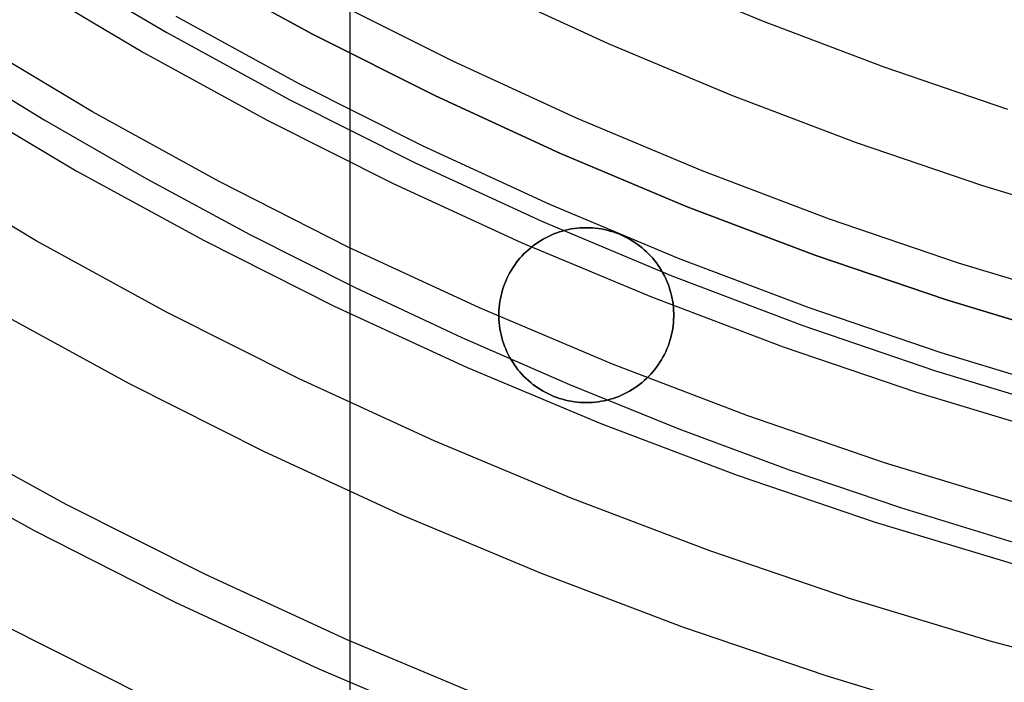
# Model space of a CAD drawing. Header units: millimetres. Extents: x 8929 to 10091, y -2708 to -1691.
# Tile 12 of 196: x 9479 to 9493, y -2118 to -2108. Entities that reach past the tile are written whole.
import ezdxf

# ---------------------------------------------------------------- set-up
doc = ezdxf.new("R2010")
doc.units = ezdxf.units.MM
for name, color, linetype in [('1', 7, 'Continuous'), ('COLOR EXT', 7, 'Continuous'), ('luz', 7, 'Continuous')]:
    doc.layers.add(name, color=color, linetype=linetype)

msp = doc.modelspace()

# ---------------------------------------------------------------- linework, layer by layer
at = {"layer": '1', "color": 7, "true_color": 0xffffff}
for p, q in [((9479.674, -2107.56, 208.403), (9481.399, -2108.582, 208.403)), ((9483.481, -2108.603, 206.567), (9481.754, -2107.658, 206.567)), ((9481.754, -2107.658, 208.385), (9483.481, -2108.603, 208.385)), ((9483.481, -2108.603, 207.476), (9481.754, -2107.658, 207.476)), ((9483.282, -2109.307, 208.385), (9481.532, -2108.349, 208.385)), ((9480.337, -2109.713, 70.904), (9478.562, -2108.652, 70.904)), ((9481.399, -2108.582, 208.403), (9483.158, -2109.544, 208.403)), ((9485.239, -2109.487, 206.567), (9483.481, -2108.603, 206.567)), ((9483.481, -2108.603, 208.385), (9485.239, -2109.487, 208.385)), ((9485.239, -2109.487, 207.476), (9483.481, -2108.603, 207.476)), ((9478.209, -2108.948, 206.672), (9479.646, -2109.827, 206.672)), ((9485.065, -2110.203, 208.385), (9483.282, -2109.307, 208.385)), ((9483.158, -2109.544, 208.403), (9484.949, -2110.445, 208.403)), ((9487.027, -2110.31, 206.567), (9485.239, -2109.487, 206.567)), ((9485.239, -2109.487, 208.385), (9487.027, -2110.31, 208.385)), ((9487.027, -2110.31, 207.476), (9485.239, -2109.487, 207.476)), ((9479.646, -2109.827, 206.672), (9481.106, -2110.667, 206.672)), ((9482.148, -2110.712, 70.904), (9480.337, -2109.713, 70.904)), ((9486.878, -2111.038, 208.385), (9485.065, -2110.203, 208.385)), ((9488.842, -2111.071, 206.567), (9487.027, -2110.31, 206.567)), ((9487.027, -2110.31, 208.385), (9488.842, -2111.071, 208.385)), ((9488.842, -2111.071, 207.476), (9487.027, -2110.31, 207.476)), ((9484.949, -2110.445, 208.403), (9486.77, -2111.284, 208.403)), ((9481.106, -2110.667, 206.672), (9482.588, -2111.466, 206.672)), ((9483.992, -2111.647, 70.904), (9482.148, -2110.712, 70.904)), ((9488.718, -2111.81, 208.385), (9486.878, -2111.038, 208.385)), ((9490.682, -2111.769, 206.567), (9488.842, -2111.071, 206.567)), ((9488.842, -2111.071, 208.385), (9490.682, -2111.769, 208.385)), ((9490.682, -2111.769, 207.476), (9488.842, -2111.071, 207.476)), ((9486.77, -2111.284, 208.403), (9488.619, -2112.059, 208.403)), ((9482.588, -2111.466, 206.672), (9484.092, -2112.224, 206.672)), ((9485.868, -2112.518, 70.904), (9483.992, -2111.647, 70.904)), ((9492.546, -2112.403, 206.567), (9490.682, -2111.769, 206.567)), ((9490.682, -2111.769, 208.385), (9492.546, -2112.403, 208.385)), ((9492.546, -2112.403, 207.476), (9490.682, -2111.769, 207.476)), ((9490.584, -2112.517, 208.385), (9488.718, -2111.81, 208.385)), ((9488.619, -2112.059, 208.403), (9490.493, -2112.77, 208.403)), ((9484.092, -2112.224, 206.672), (9485.616, -2112.94, 206.672)), ((9494.43, -2112.973, 206.567), (9492.546, -2112.403, 206.567)), ((9492.546, -2112.403, 208.385), (9494.43, -2112.973, 208.385)), ((9494.43, -2112.973, 207.476), (9492.546, -2112.403, 207.476)), ((9487.773, -2113.323, 70.904), (9485.868, -2112.518, 70.904)), ((9492.473, -2113.16, 208.385), (9490.584, -2112.517, 208.385)), ((9490.493, -2112.77, 208.403), (9492.391, -2113.416, 208.403)), ((9485.616, -2112.94, 206.672), (9487.159, -2113.614, 206.672)), ((9494.384, -2113.737, 208.385), (9492.473, -2113.16, 208.385)), ((9489.705, -2114.061, 70.904), (9487.773, -2113.323, 70.904)), ((9492.391, -2113.416, 208.403), (9494.31, -2113.996, 208.403)), ((9487.159, -2113.614, 206.672), (9488.72, -2114.244, 206.672)), ((9491.661, -2114.732, 70.904), (9489.705, -2114.061, 70.904)), ((9488.72, -2114.244, 206.672), (9490.298, -2114.831, 206.672)), ((9479.506, -2115.706, 76.403), (9477.523, -2114.612, 76.403)), ((9493.639, -2115.334, 70.904), (9491.661, -2114.732, 70.904)), ((9490.298, -2114.831, 206.672), (9491.891, -2115.372, 206.672)), ((9491.891, -2115.372, 206.672), (9493.5, -2115.868, 206.672)), ((9481.525, -2116.73, 76.403), (9479.506, -2115.706, 76.403)), ((9483.579, -2117.684, 76.403), (9481.525, -2116.73, 76.403)), ((9485.665, -2118.565, 76.403), (9483.579, -2117.684, 76.403))]:
    msp.add_line(p, q, dxfattribs=at)
at = {"layer": 'COLOR EXT', "color": 30, "true_color": 0xff8d00}
for p, q in [((9484.023, -2126.351, 21.604), (9484.023, -2085.488, 21.604)), ((9487.268, -2111.377, 19.504), (9487.226, -2111.382, 19.504)), ((9487.226, -2111.382, 21.604), (9487.268, -2111.377, 21.604)), ((9487.268, -2111.377, 20.554), (9487.226, -2111.382, 20.554)), ((9487.311, -2111.374, 19.504), (9487.268, -2111.377, 19.504)), ((9487.268, -2111.377, 21.604), (9487.311, -2111.374, 21.604)), ((9487.311, -2111.374, 20.554), (9487.268, -2111.377, 20.554)), ((9487.355, -2111.371, 19.504), (9487.311, -2111.374, 19.504)), ((9487.311, -2111.374, 21.604), (9487.355, -2111.371, 21.604)), ((9487.355, -2111.371, 20.554), (9487.311, -2111.374, 20.554)), ((9487.398, -2111.371, 19.504), (9487.355, -2111.371, 19.504)), ((9487.355, -2111.371, 21.604), (9487.398, -2111.371, 21.604)), ((9487.398, -2111.371, 20.554), (9487.355, -2111.371, 20.554)), ((9487.441, -2111.371, 19.504), (9487.398, -2111.371, 19.504)), ((9487.398, -2111.371, 21.604), (9487.441, -2111.371, 21.604)), ((9487.398, -2111.371, 19.504), (9487.398, -2111.371, 21.604)), ((9487.441, -2111.371, 20.554), (9487.398, -2111.371, 20.554)), ((9487.484, -2111.374, 19.504), (9487.441, -2111.371, 19.504)), ((9487.441, -2111.371, 21.604), (9487.484, -2111.374, 21.604)), ((9487.484, -2111.374, 20.554), (9487.441, -2111.371, 20.554)), ((9487.527, -2111.377, 19.504), (9487.484, -2111.374, 19.504)), ((9487.484, -2111.374, 21.604), (9487.527, -2111.377, 21.604)), ((9487.527, -2111.377, 20.554), (9487.484, -2111.374, 20.554)), ((9487.57, -2111.382, 19.504), (9487.527, -2111.377, 19.504)), ((9487.527, -2111.377, 21.604), (9487.57, -2111.382, 21.604)), ((9487.57, -2111.382, 20.554), (9487.527, -2111.377, 20.554)), ((9486.817, -2111.514, 19.504), (9486.779, -2111.534, 19.504)), ((9486.779, -2111.534, 21.604), (9486.817, -2111.514, 21.604)), ((9486.817, -2111.514, 20.554), (9486.779, -2111.534, 20.554)), ((9486.855, -2111.494, 19.504), (9486.817, -2111.514, 19.504)), ((9486.817, -2111.514, 21.604), (9486.855, -2111.494, 21.604)), ((9486.855, -2111.494, 20.554), (9486.817, -2111.514, 20.554)), ((9486.895, -2111.476, 19.504), (9486.855, -2111.494, 19.504)), ((9486.855, -2111.494, 21.604), (9486.895, -2111.476, 21.604)), ((9486.895, -2111.476, 20.554), (9486.855, -2111.494, 20.554)), ((9486.934, -2111.46, 19.504), (9486.895, -2111.476, 19.504)), ((9486.895, -2111.476, 21.604), (9486.934, -2111.46, 21.604)), ((9486.934, -2111.46, 20.554), (9486.895, -2111.476, 20.554)), ((9486.975, -2111.444, 19.504), (9486.934, -2111.46, 19.504)), ((9486.934, -2111.46, 21.604), (9486.975, -2111.444, 21.604)), ((9486.975, -2111.444, 20.554), (9486.934, -2111.46, 20.554)), ((9487.016, -2111.43, 19.504), (9486.975, -2111.444, 19.504)), ((9486.975, -2111.444, 21.604), (9487.016, -2111.43, 21.604)), ((9487.016, -2111.43, 20.554), (9486.975, -2111.444, 20.554)), ((9487.057, -2111.418, 19.504), (9487.016, -2111.43, 19.504)), ((9487.016, -2111.43, 21.604), (9487.057, -2111.418, 21.604)), ((9487.057, -2111.418, 20.554), (9487.016, -2111.43, 20.554)), ((9487.099, -2111.407, 19.504), (9487.057, -2111.418, 19.504)), ((9487.057, -2111.418, 21.604), (9487.099, -2111.407, 21.604)), ((9487.099, -2111.407, 20.554), (9487.057, -2111.418, 20.554)), ((9487.141, -2111.397, 19.504), (9487.099, -2111.407, 19.504)), ((9487.099, -2111.407, 21.604), (9487.141, -2111.397, 21.604)), ((9487.141, -2111.397, 20.554), (9487.099, -2111.407, 20.554)), ((9487.183, -2111.389, 19.504), (9487.141, -2111.397, 19.504)), ((9487.141, -2111.397, 21.604), (9487.183, -2111.389, 21.604)), ((9487.183, -2111.389, 20.554), (9487.141, -2111.397, 20.554)), ((9487.226, -2111.382, 19.504), (9487.183, -2111.389, 19.504)), ((9487.183, -2111.389, 21.604), (9487.226, -2111.382, 21.604)), ((9487.226, -2111.382, 20.554), (9487.183, -2111.389, 20.554)), ((9487.612, -2111.389, 19.504), (9487.57, -2111.382, 19.504)), ((9487.57, -2111.382, 21.604), (9487.612, -2111.389, 21.604)), ((9487.612, -2111.389, 20.554), (9487.57, -2111.382, 20.554)), ((9487.655, -2111.397, 19.504), (9487.612, -2111.389, 19.504)), ((9487.612, -2111.389, 21.604), (9487.655, -2111.397, 21.604)), ((9487.655, -2111.397, 20.554), (9487.612, -2111.389, 20.554)), ((9487.697, -2111.407, 19.504), (9487.655, -2111.397, 19.504)), ((9487.655, -2111.397, 21.604), (9487.697, -2111.407, 21.604)), ((9487.697, -2111.407, 20.554), (9487.655, -2111.397, 20.554)), ((9487.739, -2111.418, 19.504), (9487.697, -2111.407, 19.504)), ((9487.697, -2111.407, 21.604), (9487.739, -2111.418, 21.604)), ((9487.739, -2111.418, 20.554), (9487.697, -2111.407, 20.554)), ((9487.78, -2111.43, 19.504), (9487.739, -2111.418, 19.504)), ((9487.739, -2111.418, 21.604), (9487.78, -2111.43, 21.604)), ((9487.78, -2111.43, 20.554), (9487.739, -2111.418, 20.554)), ((9487.821, -2111.444, 19.504), (9487.78, -2111.43, 19.504)), ((9487.78, -2111.43, 21.604), (9487.821, -2111.444, 21.604)), ((9487.821, -2111.444, 20.554), (9487.78, -2111.43, 20.554)), ((9487.861, -2111.46, 19.504), (9487.821, -2111.444, 19.504)), ((9487.821, -2111.444, 21.604), (9487.861, -2111.46, 21.604)), ((9487.861, -2111.46, 20.554), (9487.821, -2111.444, 20.554)), ((9487.901, -2111.476, 19.504), (9487.861, -2111.46, 19.504)), ((9487.861, -2111.46, 21.604), (9487.901, -2111.476, 21.604)), ((9487.901, -2111.476, 20.554), (9487.861, -2111.46, 20.554)), ((9487.94, -2111.494, 19.504), (9487.901, -2111.476, 19.504)), ((9487.901, -2111.476, 21.604), (9487.94, -2111.494, 21.604)), ((9487.94, -2111.494, 20.554), (9487.901, -2111.476, 20.554)), ((9487.979, -2111.514, 19.504), (9487.94, -2111.494, 19.504)), ((9487.94, -2111.494, 21.604), (9487.979, -2111.514, 21.604)), ((9487.979, -2111.514, 20.554), (9487.94, -2111.494, 20.554)), ((9488.016, -2111.534, 19.504), (9487.979, -2111.514, 19.504)), ((9487.979, -2111.514, 21.604), (9488.016, -2111.534, 21.604)), ((9488.016, -2111.534, 20.554), (9487.979, -2111.514, 20.554)), ((9486.602, -2111.657, 19.504), (9486.569, -2111.685, 19.504)), ((9486.569, -2111.685, 21.604), (9486.602, -2111.657, 21.604)), ((9486.602, -2111.657, 20.554), (9486.569, -2111.685, 20.554)), ((9486.635, -2111.63, 19.504), (9486.602, -2111.657, 19.504)), ((9486.602, -2111.657, 21.604), (9486.635, -2111.63, 21.604)), ((9486.635, -2111.63, 20.554), (9486.602, -2111.657, 20.554)), ((9486.67, -2111.604, 19.504), (9486.635, -2111.63, 19.504)), ((9486.635, -2111.63, 21.604), (9486.67, -2111.604, 21.604)), ((9486.67, -2111.604, 20.554), (9486.635, -2111.63, 20.554)), ((9486.705, -2111.58, 19.504), (9486.67, -2111.604, 19.504)), ((9486.67, -2111.604, 21.604), (9486.705, -2111.58, 21.604)), ((9486.705, -2111.58, 20.554), (9486.67, -2111.604, 20.554)), ((9486.742, -2111.556, 19.504), (9486.705, -2111.58, 19.504)), ((9486.705, -2111.58, 21.604), (9486.742, -2111.556, 21.604)), ((9486.742, -2111.556, 20.554), (9486.705, -2111.58, 20.554)), ((9486.779, -2111.534, 19.504), (9486.742, -2111.556, 19.504)), ((9486.742, -2111.556, 21.604), (9486.779, -2111.534, 21.604)), ((9486.779, -2111.534, 20.554), (9486.742, -2111.556, 20.554)), ((9488.054, -2111.556, 19.504), (9488.016, -2111.534, 19.504)), ((9488.016, -2111.534, 21.604), (9488.054, -2111.556, 21.604)), ((9488.054, -2111.556, 20.554), (9488.016, -2111.534, 20.554)), ((9488.09, -2111.58, 19.504), (9488.054, -2111.556, 19.504)), ((9488.054, -2111.556, 21.604), (9488.09, -2111.58, 21.604)), ((9488.09, -2111.58, 20.554), (9488.054, -2111.556, 20.554)), ((9488.125, -2111.604, 19.504), (9488.09, -2111.58, 19.504)), ((9488.09, -2111.58, 21.604), (9488.125, -2111.604, 21.604)), ((9488.125, -2111.604, 20.554), (9488.09, -2111.58, 20.554)), ((9488.16, -2111.63, 19.504), (9488.125, -2111.604, 19.504)), ((9488.125, -2111.604, 21.604), (9488.16, -2111.63, 21.604)), ((9488.16, -2111.63, 20.554), (9488.125, -2111.604, 20.554)), ((9488.194, -2111.657, 19.504), (9488.16, -2111.63, 19.504)), ((9488.16, -2111.63, 21.604), (9488.194, -2111.657, 21.604)), ((9488.194, -2111.657, 20.554), (9488.16, -2111.63, 20.554)), ((9488.227, -2111.685, 19.504), (9488.194, -2111.657, 19.504)), ((9488.194, -2111.657, 21.604), (9488.227, -2111.685, 21.604)), ((9488.227, -2111.685, 20.554), (9488.194, -2111.657, 20.554)), ((9486.476, -2111.776, 19.504), (9486.448, -2111.808, 19.504)), ((9486.448, -2111.808, 21.604), (9486.476, -2111.776, 21.604)), ((9486.476, -2111.776, 20.554), (9486.448, -2111.808, 20.554)), ((9486.506, -2111.744, 19.504), (9486.476, -2111.776, 19.504)), ((9486.476, -2111.776, 21.604), (9486.506, -2111.744, 21.604)), ((9486.506, -2111.744, 20.554), (9486.476, -2111.776, 20.554)), ((9486.537, -2111.714, 19.504), (9486.506, -2111.744, 19.504)), ((9486.506, -2111.744, 21.604), (9486.537, -2111.714, 21.604)), ((9486.537, -2111.714, 20.554), (9486.506, -2111.744, 20.554)), ((9486.569, -2111.685, 19.504), (9486.537, -2111.714, 19.504)), ((9486.537, -2111.714, 21.604), (9486.569, -2111.685, 21.604)), ((9486.569, -2111.685, 20.554), (9486.537, -2111.714, 20.554)), ((9488.258, -2111.714, 19.504), (9488.227, -2111.685, 19.504)), ((9488.227, -2111.685, 21.604), (9488.258, -2111.714, 21.604)), ((9488.258, -2111.714, 20.554), (9488.227, -2111.685, 20.554)), ((9488.289, -2111.744, 19.504), (9488.258, -2111.714, 19.504)), ((9488.258, -2111.714, 21.604), (9488.289, -2111.744, 21.604)), ((9488.289, -2111.744, 20.554), (9488.258, -2111.714, 20.554)), ((9488.319, -2111.776, 19.504), (9488.289, -2111.744, 19.504)), ((9488.289, -2111.744, 21.604), (9488.319, -2111.776, 21.604)), ((9488.319, -2111.776, 20.554), (9488.289, -2111.744, 20.554)), ((9488.347, -2111.808, 19.504), (9488.319, -2111.776, 19.504)), ((9488.319, -2111.776, 21.604), (9488.347, -2111.808, 21.604)), ((9488.347, -2111.808, 20.554), (9488.319, -2111.776, 20.554)), ((9486.369, -2111.911, 19.504), (9486.345, -2111.946, 19.504)), ((9486.345, -2111.946, 21.604), (9486.369, -2111.911, 21.604)), ((9486.369, -2111.911, 20.554), (9486.345, -2111.946, 20.554)), ((9486.394, -2111.875, 19.504), (9486.369, -2111.911, 19.504)), ((9486.369, -2111.911, 21.604), (9486.394, -2111.875, 21.604)), ((9486.394, -2111.875, 20.554), (9486.369, -2111.911, 20.554)), ((9486.42, -2111.841, 19.504), (9486.394, -2111.875, 19.504)), ((9486.394, -2111.875, 21.604), (9486.42, -2111.841, 21.604)), ((9486.42, -2111.841, 20.554), (9486.394, -2111.875, 20.554)), ((9486.448, -2111.808, 19.504), (9486.42, -2111.841, 19.504)), ((9486.42, -2111.841, 21.604), (9486.448, -2111.808, 21.604)), ((9486.448, -2111.808, 20.554), (9486.42, -2111.841, 20.554)), ((9488.375, -2111.841, 19.504), (9488.347, -2111.808, 19.504)), ((9488.347, -2111.808, 21.604), (9488.375, -2111.841, 21.604)), ((9488.375, -2111.841, 20.554), (9488.347, -2111.808, 20.554)), ((9488.401, -2111.875, 19.504), (9488.375, -2111.841, 19.504)), ((9488.375, -2111.841, 21.604), (9488.401, -2111.875, 21.604)), ((9488.401, -2111.875, 20.554), (9488.375, -2111.841, 20.554)), ((9488.426, -2111.911, 19.504), (9488.401, -2111.875, 19.504)), ((9488.401, -2111.875, 21.604), (9488.426, -2111.911, 21.604)), ((9488.426, -2111.911, 20.554), (9488.401, -2111.875, 20.554)), ((9488.45, -2111.946, 19.504), (9488.426, -2111.911, 19.504)), ((9488.426, -2111.911, 21.604), (9488.45, -2111.946, 21.604)), ((9488.45, -2111.946, 20.554), (9488.426, -2111.911, 20.554)), ((9486.281, -2112.059, 19.504), (9486.262, -2112.098, 19.504)), ((9486.262, -2112.098, 21.604), (9486.281, -2112.059, 21.604)), ((9486.281, -2112.059, 20.554), (9486.262, -2112.098, 20.554)), ((9486.301, -2112.021, 19.504), (9486.281, -2112.059, 19.504)), ((9486.281, -2112.059, 21.604), (9486.301, -2112.021, 21.604)), ((9486.301, -2112.021, 20.554), (9486.281, -2112.059, 20.554)), ((9486.322, -2111.983, 19.504), (9486.301, -2112.021, 19.504)), ((9486.301, -2112.021, 21.604), (9486.322, -2111.983, 21.604)), ((9486.322, -2111.983, 20.554), (9486.301, -2112.021, 20.554)), ((9486.345, -2111.946, 19.504), (9486.322, -2111.983, 19.504)), ((9486.322, -2111.983, 21.604), (9486.345, -2111.946, 21.604)), ((9486.345, -2111.946, 20.554), (9486.322, -2111.983, 20.554)), ((9488.473, -2111.983, 19.504), (9488.45, -2111.946, 19.504)), ((9488.45, -2111.946, 21.604), (9488.473, -2111.983, 21.604)), ((9488.473, -2111.983, 20.554), (9488.45, -2111.946, 20.554)), ((9488.494, -2112.021, 19.504), (9488.473, -2111.983, 19.504)), ((9488.473, -2111.983, 21.604), (9488.494, -2112.021, 21.604)), ((9488.494, -2112.021, 20.554), (9488.473, -2111.983, 20.554)), ((9488.514, -2112.059, 19.504), (9488.494, -2112.021, 19.504)), ((9488.494, -2112.021, 21.604), (9488.514, -2112.059, 21.604)), ((9488.514, -2112.059, 20.554), (9488.494, -2112.021, 20.554)), ((9488.533, -2112.098, 19.504), (9488.514, -2112.059, 19.504)), ((9488.514, -2112.059, 21.604), (9488.533, -2112.098, 21.604)), ((9488.533, -2112.098, 20.554), (9488.514, -2112.059, 20.554)), ((9486.214, -2112.218, 19.504), (9486.201, -2112.259, 19.504)), ((9486.201, -2112.259, 21.604), (9486.214, -2112.218, 21.604)), ((9486.214, -2112.218, 20.554), (9486.201, -2112.259, 20.554)), ((9486.229, -2112.177, 19.504), (9486.214, -2112.218, 19.504)), ((9486.214, -2112.218, 21.604), (9486.229, -2112.177, 21.604)), ((9486.229, -2112.177, 20.554), (9486.214, -2112.218, 20.554)), ((9486.245, -2112.137, 19.504), (9486.229, -2112.177, 19.504)), ((9486.229, -2112.177, 21.604), (9486.245, -2112.137, 21.604)), ((9486.245, -2112.137, 20.554), (9486.229, -2112.177, 20.554)), ((9486.262, -2112.098, 19.504), (9486.245, -2112.137, 19.504)), ((9486.245, -2112.137, 21.604), (9486.262, -2112.098, 21.604)), ((9486.262, -2112.098, 20.554), (9486.245, -2112.137, 20.554)), ((9488.55, -2112.137, 19.504), (9488.533, -2112.098, 19.504)), ((9488.533, -2112.098, 21.604), (9488.55, -2112.137, 21.604)), ((9488.55, -2112.137, 20.554), (9488.533, -2112.098, 20.554)), ((9488.566, -2112.177, 19.504), (9488.55, -2112.137, 19.504)), ((9488.55, -2112.137, 21.604), (9488.566, -2112.177, 21.604)), ((9488.566, -2112.177, 20.554), (9488.55, -2112.137, 20.554)), ((9488.581, -2112.218, 19.504), (9488.566, -2112.177, 19.504)), ((9488.566, -2112.177, 21.604), (9488.581, -2112.218, 21.604)), ((9488.581, -2112.218, 20.554), (9488.566, -2112.177, 20.554)), ((9488.594, -2112.259, 19.504), (9488.581, -2112.218, 19.504)), ((9488.581, -2112.218, 21.604), (9488.594, -2112.259, 21.604)), ((9488.594, -2112.259, 20.554), (9488.581, -2112.218, 20.554)), ((9486.179, -2112.342, 19.504), (9486.17, -2112.385, 19.504)), ((9486.17, -2112.385, 21.604), (9486.179, -2112.342, 21.604)), ((9486.179, -2112.342, 20.554), (9486.17, -2112.385, 20.554)), ((9486.189, -2112.301, 19.504), (9486.179, -2112.342, 19.504)), ((9486.179, -2112.342, 21.604), (9486.189, -2112.301, 21.604)), ((9486.189, -2112.301, 20.554), (9486.179, -2112.342, 20.554)), ((9486.201, -2112.259, 19.504), (9486.189, -2112.301, 19.504)), ((9486.189, -2112.301, 21.604), (9486.201, -2112.259, 21.604)), ((9486.201, -2112.259, 20.554), (9486.189, -2112.301, 20.554)), ((9488.606, -2112.301, 19.504), (9488.594, -2112.259, 19.504)), ((9488.594, -2112.259, 21.604), (9488.606, -2112.301, 21.604)), ((9488.606, -2112.301, 20.554), (9488.594, -2112.259, 20.554)), ((9488.616, -2112.342, 19.504), (9488.606, -2112.301, 19.504)), ((9488.606, -2112.301, 21.604), (9488.616, -2112.342, 21.604)), ((9488.616, -2112.342, 20.554), (9488.606, -2112.301, 20.554)), ((9488.625, -2112.385, 19.504), (9488.616, -2112.342, 19.504)), ((9488.616, -2112.342, 21.604), (9488.625, -2112.385, 21.604)), ((9488.625, -2112.385, 20.554), (9488.616, -2112.342, 20.554)), ((9486.157, -2112.47, 19.504), (9486.152, -2112.513, 19.504)), ((9486.152, -2112.513, 21.604), (9486.157, -2112.47, 21.604)), ((9486.157, -2112.47, 20.554), (9486.152, -2112.513, 20.554)), ((9486.163, -2112.427, 19.504), (9486.157, -2112.47, 19.504)), ((9486.157, -2112.47, 21.604), (9486.163, -2112.427, 21.604)), ((9486.163, -2112.427, 20.554), (9486.157, -2112.47, 20.554)), ((9486.17, -2112.385, 19.504), (9486.163, -2112.427, 19.504)), ((9486.163, -2112.427, 21.604), (9486.17, -2112.385, 21.604)), ((9486.17, -2112.385, 20.554), (9486.163, -2112.427, 20.554)), ((9488.633, -2112.427, 19.504), (9488.625, -2112.385, 19.504)), ((9488.625, -2112.385, 21.604), (9488.633, -2112.427, 21.604)), ((9488.633, -2112.427, 20.554), (9488.625, -2112.385, 20.554)), ((9488.639, -2112.47, 19.504), (9488.633, -2112.427, 19.504)), ((9488.633, -2112.427, 21.604), (9488.639, -2112.47, 21.604)), ((9488.639, -2112.47, 20.554), (9488.633, -2112.427, 20.554)), ((9488.643, -2112.513, 19.504), (9488.639, -2112.47, 19.504)), ((9488.639, -2112.47, 21.604), (9488.643, -2112.513, 21.604)), ((9488.643, -2112.513, 20.554), (9488.639, -2112.47, 20.554)), ((9486.149, -2112.556, 19.504), (9486.148, -2112.599, 19.504)), ((9486.148, -2112.599, 21.604), (9486.149, -2112.556, 21.604)), ((9486.149, -2112.556, 20.554), (9486.148, -2112.599, 20.554)), ((9486.148, -2112.599, 19.504), (9486.148, -2112.642, 19.504)), ((9486.148, -2112.642, 21.604), (9486.148, -2112.599, 21.604)), ((9486.148, -2112.599, 20.554), (9486.148, -2112.642, 20.554)), ((9486.148, -2112.621, 19.504), (9486.148, -2112.621, 21.604)), ((9486.148, -2112.642, 19.504), (9486.149, -2112.685, 19.504)), ((9486.149, -2112.685, 21.604), (9486.148, -2112.642, 21.604)), ((9486.148, -2112.642, 20.554), (9486.149, -2112.685, 20.554)), ((9486.152, -2112.513, 19.504), (9486.149, -2112.556, 19.504)), ((9486.149, -2112.556, 21.604), (9486.152, -2112.513, 21.604)), ((9486.152, -2112.513, 20.554), (9486.149, -2112.556, 20.554)), ((9488.646, -2112.556, 19.504), (9488.643, -2112.513, 19.504)), ((9488.643, -2112.513, 21.604), (9488.646, -2112.556, 21.604)), ((9488.646, -2112.556, 20.554), (9488.643, -2112.513, 20.554)), ((9488.647, -2112.599, 19.504), (9488.646, -2112.556, 19.504)), ((9488.646, -2112.556, 21.604), (9488.647, -2112.599, 21.604)), ((9488.647, -2112.599, 20.554), (9488.646, -2112.556, 20.554)), ((9488.646, -2112.685, 19.504), (9488.647, -2112.642, 19.504)), ((9488.647, -2112.642, 21.604), (9488.646, -2112.685, 21.604)), ((9488.646, -2112.685, 20.554), (9488.647, -2112.642, 20.554)), ((9488.647, -2112.642, 19.504), (9488.647, -2112.599, 19.504)), ((9488.647, -2112.599, 21.604), (9488.647, -2112.642, 21.604)), ((9488.647, -2112.642, 20.554), (9488.647, -2112.599, 20.554)), ((9488.648, -2112.621, 19.504), (9488.648, -2112.621, 21.604)), ((9486.149, -2112.685, 19.504), (9486.152, -2112.728, 19.504)), ((9486.152, -2112.728, 21.604), (9486.149, -2112.685, 21.604)), ((9486.149, -2112.685, 20.554), (9486.152, -2112.728, 20.554)), ((9486.152, -2112.728, 19.504), (9486.157, -2112.771, 19.504)), ((9486.157, -2112.771, 21.604), (9486.152, -2112.728, 21.604)), ((9486.152, -2112.728, 20.554), (9486.157, -2112.771, 20.554)), ((9486.157, -2112.771, 19.504), (9486.163, -2112.814, 19.504)), ((9486.163, -2112.814, 21.604), (9486.157, -2112.771, 21.604)), ((9486.157, -2112.771, 20.554), (9486.163, -2112.814, 20.554)), ((9488.633, -2112.814, 19.504), (9488.639, -2112.771, 19.504)), ((9488.639, -2112.771, 21.604), (9488.633, -2112.814, 21.604)), ((9488.633, -2112.814, 20.554), (9488.639, -2112.771, 20.554)), ((9488.639, -2112.771, 19.504), (9488.643, -2112.728, 19.504)), ((9488.643, -2112.728, 21.604), (9488.639, -2112.771, 21.604)), ((9488.639, -2112.771, 20.554), (9488.643, -2112.728, 20.554)), ((9488.643, -2112.728, 19.504), (9488.646, -2112.685, 19.504)), ((9488.646, -2112.685, 21.604), (9488.643, -2112.728, 21.604)), ((9488.643, -2112.728, 20.554), (9488.646, -2112.685, 20.554)), ((9486.163, -2112.814, 19.504), (9486.17, -2112.857, 19.504)), ((9486.17, -2112.857, 21.604), (9486.163, -2112.814, 21.604)), ((9486.163, -2112.814, 20.554), (9486.17, -2112.857, 20.554)), ((9486.17, -2112.857, 19.504), (9486.179, -2112.899, 19.504)), ((9486.179, -2112.899, 21.604), (9486.17, -2112.857, 21.604)), ((9486.17, -2112.857, 20.554), (9486.179, -2112.899, 20.554)), ((9486.179, -2112.899, 19.504), (9486.189, -2112.941, 19.504)), ((9486.189, -2112.941, 21.604), (9486.179, -2112.899, 21.604)), ((9486.179, -2112.899, 20.554), (9486.189, -2112.941, 20.554)), ((9488.606, -2112.941, 19.504), (9488.616, -2112.899, 19.504)), ((9488.616, -2112.899, 21.604), (9488.606, -2112.941, 21.604)), ((9488.606, -2112.941, 20.554), (9488.616, -2112.899, 20.554)), ((9488.616, -2112.899, 19.504), (9488.625, -2112.857, 19.504)), ((9488.625, -2112.857, 21.604), (9488.616, -2112.899, 21.604)), ((9488.616, -2112.899, 20.554), (9488.625, -2112.857, 20.554)), ((9488.625, -2112.857, 19.504), (9488.633, -2112.814, 19.504)), ((9488.633, -2112.814, 21.604), (9488.625, -2112.857, 21.604)), ((9488.625, -2112.857, 20.554), (9488.633, -2112.814, 20.554)), ((9486.189, -2112.941, 19.504), (9486.201, -2112.982, 19.504)), ((9486.201, -2112.982, 21.604), (9486.189, -2112.941, 21.604)), ((9486.189, -2112.941, 20.554), (9486.201, -2112.982, 20.554)), ((9486.201, -2112.982, 19.504), (9486.214, -2113.023, 19.504)), ((9486.214, -2113.023, 21.604), (9486.201, -2112.982, 21.604)), ((9486.201, -2112.982, 20.554), (9486.214, -2113.023, 20.554)), ((9486.214, -2113.023, 19.504), (9486.229, -2113.064, 19.504)), ((9486.229, -2113.064, 21.604), (9486.214, -2113.023, 21.604)), ((9486.214, -2113.023, 20.554), (9486.229, -2113.064, 20.554)), ((9486.229, -2113.064, 19.504), (9486.245, -2113.104, 19.504)), ((9486.245, -2113.104, 21.604), (9486.229, -2113.064, 21.604)), ((9486.229, -2113.064, 20.554), (9486.245, -2113.104, 20.554)), ((9488.55, -2113.104, 19.504), (9488.566, -2113.064, 19.504)), ((9488.566, -2113.064, 21.604), (9488.55, -2113.104, 21.604)), ((9488.55, -2113.104, 20.554), (9488.566, -2113.064, 20.554)), ((9488.566, -2113.064, 19.504), (9488.581, -2113.023, 19.504)), ((9488.581, -2113.023, 21.604), (9488.566, -2113.064, 21.604)), ((9488.566, -2113.064, 20.554), (9488.581, -2113.023, 20.554)), ((9488.581, -2113.023, 19.504), (9488.594, -2112.982, 19.504)), ((9488.594, -2112.982, 21.604), (9488.581, -2113.023, 21.604)), ((9488.581, -2113.023, 20.554), (9488.594, -2112.982, 20.554)), ((9488.594, -2112.982, 19.504), (9488.606, -2112.941, 19.504)), ((9488.606, -2112.941, 21.604), (9488.594, -2112.982, 21.604)), ((9488.594, -2112.982, 20.554), (9488.606, -2112.941, 20.554)), ((9486.245, -2113.104, 19.504), (9486.262, -2113.143, 19.504)), ((9486.262, -2113.143, 21.604), (9486.245, -2113.104, 21.604)), ((9486.245, -2113.104, 20.554), (9486.262, -2113.143, 20.554)), ((9486.262, -2113.143, 19.504), (9486.281, -2113.182, 19.504)), ((9486.281, -2113.182, 21.604), (9486.262, -2113.143, 21.604)), ((9486.262, -2113.143, 20.554), (9486.281, -2113.182, 20.554)), ((9486.281, -2113.182, 19.504), (9486.301, -2113.221, 19.504)), ((9486.301, -2113.221, 21.604), (9486.281, -2113.182, 21.604)), ((9486.281, -2113.182, 20.554), (9486.301, -2113.221, 20.554)), ((9488.494, -2113.221, 19.504), (9488.514, -2113.182, 19.504)), ((9488.514, -2113.182, 21.604), (9488.494, -2113.221, 21.604)), ((9488.494, -2113.221, 20.554), (9488.514, -2113.182, 20.554)), ((9488.514, -2113.182, 19.504), (9488.533, -2113.143, 19.504)), ((9488.533, -2113.143, 21.604), (9488.514, -2113.182, 21.604)), ((9488.514, -2113.182, 20.554), (9488.533, -2113.143, 20.554)), ((9488.533, -2113.143, 19.504), (9488.55, -2113.104, 19.504)), ((9488.55, -2113.104, 21.604), (9488.533, -2113.143, 21.604)), ((9488.533, -2113.143, 20.554), (9488.55, -2113.104, 20.554)), ((9486.301, -2113.221, 19.504), (9486.322, -2113.258, 19.504)), ((9486.322, -2113.258, 21.604), (9486.301, -2113.221, 21.604)), ((9486.301, -2113.221, 20.554), (9486.322, -2113.258, 20.554)), ((9486.322, -2113.258, 19.504), (9486.345, -2113.295, 19.504)), ((9486.345, -2113.295, 21.604), (9486.322, -2113.258, 21.604)), ((9486.322, -2113.258, 20.554), (9486.345, -2113.295, 20.554)), ((9486.345, -2113.295, 19.504), (9486.369, -2113.331, 19.504)), ((9486.369, -2113.331, 21.604), (9486.345, -2113.295, 21.604)), ((9486.345, -2113.295, 20.554), (9486.369, -2113.331, 20.554)), ((9486.369, -2113.331, 19.504), (9486.394, -2113.366, 19.504)), ((9486.394, -2113.366, 21.604), (9486.369, -2113.331, 21.604)), ((9486.369, -2113.331, 20.554), (9486.394, -2113.366, 20.554)), ((9488.401, -2113.366, 19.504), (9488.426, -2113.331, 19.504)), ((9488.426, -2113.331, 21.604), (9488.401, -2113.366, 21.604)), ((9488.401, -2113.366, 20.554), (9488.426, -2113.331, 20.554)), ((9488.426, -2113.331, 19.504), (9488.45, -2113.295, 19.504)), ((9488.45, -2113.295, 21.604), (9488.426, -2113.331, 21.604)), ((9488.426, -2113.331, 20.554), (9488.45, -2113.295, 20.554)), ((9488.45, -2113.295, 19.504), (9488.473, -2113.258, 19.504)), ((9488.473, -2113.258, 21.604), (9488.45, -2113.295, 21.604)), ((9488.45, -2113.295, 20.554), (9488.473, -2113.258, 20.554)), ((9488.473, -2113.258, 19.504), (9488.494, -2113.221, 19.504)), ((9488.494, -2113.221, 21.604), (9488.473, -2113.258, 21.604)), ((9488.473, -2113.258, 20.554), (9488.494, -2113.221, 20.554)), ((9486.394, -2113.366, 19.504), (9486.42, -2113.4, 19.504)), ((9486.42, -2113.4, 21.604), (9486.394, -2113.366, 21.604)), ((9486.394, -2113.366, 20.554), (9486.42, -2113.4, 20.554)), ((9486.42, -2113.4, 19.504), (9486.448, -2113.433, 19.504)), ((9486.448, -2113.433, 21.604), (9486.42, -2113.4, 21.604)), ((9486.42, -2113.4, 20.554), (9486.448, -2113.433, 20.554)), ((9486.448, -2113.433, 19.504), (9486.476, -2113.466, 19.504)), ((9486.476, -2113.466, 21.604), (9486.448, -2113.433, 21.604)), ((9486.448, -2113.433, 20.554), (9486.476, -2113.466, 20.554)), ((9486.476, -2113.466, 19.504), (9486.506, -2113.497, 19.504)), ((9486.506, -2113.497, 21.604), (9486.476, -2113.466, 21.604)), ((9486.476, -2113.466, 20.554), (9486.506, -2113.497, 20.554)), ((9488.289, -2113.497, 19.504), (9488.319, -2113.466, 19.504)), ((9488.319, -2113.466, 21.604), (9488.289, -2113.497, 21.604)), ((9488.289, -2113.497, 20.554), (9488.319, -2113.466, 20.554)), ((9488.319, -2113.466, 19.504), (9488.347, -2113.433, 19.504)), ((9488.347, -2113.433, 21.604), (9488.319, -2113.466, 21.604)), ((9488.319, -2113.466, 20.554), (9488.347, -2113.433, 20.554)), ((9488.347, -2113.433, 19.504), (9488.375, -2113.4, 19.504)), ((9488.375, -2113.4, 21.604), (9488.347, -2113.433, 21.604)), ((9488.347, -2113.433, 20.554), (9488.375, -2113.4, 20.554)), ((9488.375, -2113.4, 19.504), (9488.401, -2113.366, 19.504)), ((9488.401, -2113.366, 21.604), (9488.375, -2113.4, 21.604)), ((9488.375, -2113.4, 20.554), (9488.401, -2113.366, 20.554)), ((9486.506, -2113.497, 19.504), (9486.537, -2113.527, 19.504)), ((9486.537, -2113.527, 21.604), (9486.506, -2113.497, 21.604)), ((9486.506, -2113.497, 20.554), (9486.537, -2113.527, 20.554)), ((9486.537, -2113.527, 19.504), (9486.569, -2113.556, 19.504)), ((9486.569, -2113.556, 21.604), (9486.537, -2113.527, 21.604)), ((9486.537, -2113.527, 20.554), (9486.569, -2113.556, 20.554)), ((9486.569, -2113.556, 19.504), (9486.602, -2113.584, 19.504)), ((9486.602, -2113.584, 21.604), (9486.569, -2113.556, 21.604)), ((9486.569, -2113.556, 20.554), (9486.602, -2113.584, 20.554)), ((9486.602, -2113.584, 19.504), (9486.635, -2113.611, 19.504)), ((9486.635, -2113.611, 21.604), (9486.602, -2113.584, 21.604)), ((9486.602, -2113.584, 20.554), (9486.635, -2113.611, 20.554)), ((9486.635, -2113.611, 19.504), (9486.67, -2113.637, 19.504)), ((9486.67, -2113.637, 21.604), (9486.635, -2113.611, 21.604)), ((9486.635, -2113.611, 20.554), (9486.67, -2113.637, 20.554)), ((9488.125, -2113.637, 19.504), (9488.16, -2113.611, 19.504)), ((9488.16, -2113.611, 21.604), (9488.125, -2113.637, 21.604)), ((9488.125, -2113.637, 20.554), (9488.16, -2113.611, 20.554)), ((9488.16, -2113.611, 19.504), (9488.194, -2113.584, 19.504)), ((9488.194, -2113.584, 21.604), (9488.16, -2113.611, 21.604)), ((9488.16, -2113.611, 20.554), (9488.194, -2113.584, 20.554)), ((9488.194, -2113.584, 19.504), (9488.227, -2113.556, 19.504)), ((9488.227, -2113.556, 21.604), (9488.194, -2113.584, 21.604)), ((9488.194, -2113.584, 20.554), (9488.227, -2113.556, 20.554)), ((9488.227, -2113.556, 19.504), (9488.258, -2113.527, 19.504)), ((9488.258, -2113.527, 21.604), (9488.227, -2113.556, 21.604)), ((9488.227, -2113.556, 20.554), (9488.258, -2113.527, 20.554)), ((9488.258, -2113.527, 19.504), (9488.289, -2113.497, 19.504)), ((9488.289, -2113.497, 21.604), (9488.258, -2113.527, 21.604)), ((9488.258, -2113.527, 20.554), (9488.289, -2113.497, 20.554)), ((9486.67, -2113.637, 19.504), (9486.705, -2113.661, 19.504)), ((9486.705, -2113.661, 21.604), (9486.67, -2113.637, 21.604)), ((9486.67, -2113.637, 20.554), (9486.705, -2113.661, 20.554)), ((9486.705, -2113.661, 19.504), (9486.742, -2113.685, 19.504)), ((9486.742, -2113.685, 21.604), (9486.705, -2113.661, 21.604)), ((9486.705, -2113.661, 20.554), (9486.742, -2113.685, 20.554)), ((9486.742, -2113.685, 19.504), (9486.779, -2113.707, 19.504)), ((9486.779, -2113.707, 21.604), (9486.742, -2113.685, 21.604)), ((9486.742, -2113.685, 20.554), (9486.779, -2113.707, 20.554)), ((9486.779, -2113.707, 19.504), (9486.817, -2113.727, 19.504)), ((9486.817, -2113.727, 21.604), (9486.779, -2113.707, 21.604)), ((9486.779, -2113.707, 20.554), (9486.817, -2113.727, 20.554)), ((9486.817, -2113.727, 19.504), (9486.855, -2113.747, 19.504)), ((9486.855, -2113.747, 21.604), (9486.817, -2113.727, 21.604)), ((9486.817, -2113.727, 20.554), (9486.855, -2113.747, 20.554)), ((9486.855, -2113.747, 19.504), (9486.895, -2113.765, 19.504)), ((9486.895, -2113.765, 21.604), (9486.855, -2113.747, 21.604)), ((9486.855, -2113.747, 20.554), (9486.895, -2113.765, 20.554)), ((9486.895, -2113.765, 19.504), (9486.934, -2113.782, 19.504)), ((9486.934, -2113.782, 21.604), (9486.895, -2113.765, 21.604)), ((9486.895, -2113.765, 20.554), (9486.934, -2113.782, 20.554)), ((9487.861, -2113.782, 19.504), (9487.901, -2113.765, 19.504)), ((9487.901, -2113.765, 21.604), (9487.861, -2113.782, 21.604)), ((9487.861, -2113.782, 20.554), (9487.901, -2113.765, 20.554)), ((9487.901, -2113.765, 19.504), (9487.94, -2113.747, 19.504)), ((9487.94, -2113.747, 21.604), (9487.901, -2113.765, 21.604)), ((9487.901, -2113.765, 20.554), (9487.94, -2113.747, 20.554)), ((9487.94, -2113.747, 19.504), (9487.979, -2113.727, 19.504)), ((9487.979, -2113.727, 21.604), (9487.94, -2113.747, 21.604)), ((9487.94, -2113.747, 20.554), (9487.979, -2113.727, 20.554)), ((9487.979, -2113.727, 19.504), (9488.016, -2113.707, 19.504)), ((9488.016, -2113.707, 21.604), (9487.979, -2113.727, 21.604)), ((9487.979, -2113.727, 20.554), (9488.016, -2113.707, 20.554)), ((9488.016, -2113.707, 19.504), (9488.054, -2113.685, 19.504)), ((9488.054, -2113.685, 21.604), (9488.016, -2113.707, 21.604)), ((9488.016, -2113.707, 20.554), (9488.054, -2113.685, 20.554)), ((9488.054, -2113.685, 19.504), (9488.09, -2113.661, 19.504)), ((9488.09, -2113.661, 21.604), (9488.054, -2113.685, 21.604)), ((9488.054, -2113.685, 20.554), (9488.09, -2113.661, 20.554)), ((9488.09, -2113.661, 19.504), (9488.125, -2113.637, 19.504)), ((9488.125, -2113.637, 21.604), (9488.09, -2113.661, 21.604)), ((9488.09, -2113.661, 20.554), (9488.125, -2113.637, 20.554)), ((9486.934, -2113.782, 19.504), (9486.975, -2113.797, 19.504)), ((9486.975, -2113.797, 21.604), (9486.934, -2113.782, 21.604)), ((9486.934, -2113.782, 20.554), (9486.975, -2113.797, 20.554)), ((9486.975, -2113.797, 19.504), (9487.016, -2113.811, 19.504)), ((9487.016, -2113.811, 21.604), (9486.975, -2113.797, 21.604)), ((9486.975, -2113.797, 20.554), (9487.016, -2113.811, 20.554)), ((9487.016, -2113.811, 19.504), (9487.057, -2113.823, 19.504)), ((9487.057, -2113.823, 21.604), (9487.016, -2113.811, 21.604)), ((9487.016, -2113.811, 20.554), (9487.057, -2113.823, 20.554)), ((9487.057, -2113.823, 19.504), (9487.099, -2113.834, 19.504)), ((9487.099, -2113.834, 21.604), (9487.057, -2113.823, 21.604)), ((9487.057, -2113.823, 20.554), (9487.099, -2113.834, 20.554)), ((9487.099, -2113.834, 19.504), (9487.141, -2113.844, 19.504)), ((9487.141, -2113.844, 21.604), (9487.099, -2113.834, 21.604)), ((9487.099, -2113.834, 20.554), (9487.141, -2113.844, 20.554)), ((9487.141, -2113.844, 19.504), (9487.183, -2113.852, 19.504)), ((9487.183, -2113.852, 21.604), (9487.141, -2113.844, 21.604)), ((9487.141, -2113.844, 20.554), (9487.183, -2113.852, 20.554)), ((9487.183, -2113.852, 19.504), (9487.226, -2113.859, 19.504)), ((9487.226, -2113.859, 21.604), (9487.183, -2113.852, 21.604)), ((9487.183, -2113.852, 20.554), (9487.226, -2113.859, 20.554)), ((9487.226, -2113.859, 19.504), (9487.268, -2113.864, 19.504)), ((9487.268, -2113.864, 21.604), (9487.226, -2113.859, 21.604)), ((9487.226, -2113.859, 20.554), (9487.268, -2113.864, 20.554)), ((9487.268, -2113.864, 19.504), (9487.311, -2113.868, 19.504)), ((9487.311, -2113.868, 21.604), (9487.268, -2113.864, 21.604)), ((9487.268, -2113.864, 20.554), (9487.311, -2113.868, 20.554)), ((9487.311, -2113.868, 19.504), (9487.355, -2113.87, 19.504)), ((9487.355, -2113.87, 21.604), (9487.311, -2113.868, 21.604)), ((9487.311, -2113.868, 20.554), (9487.355, -2113.87, 20.554)), ((9487.355, -2113.87, 19.504), (9487.398, -2113.871, 19.504)), ((9487.398, -2113.871, 21.604), (9487.355, -2113.87, 21.604)), ((9487.355, -2113.87, 20.554), (9487.398, -2113.871, 20.554)), ((9487.398, -2113.871, 19.504), (9487.441, -2113.87, 19.504)), ((9487.441, -2113.87, 21.604), (9487.398, -2113.871, 21.604)), ((9487.398, -2113.871, 20.554), (9487.441, -2113.87, 20.554)), ((9487.398, -2113.871, 21.604), (9487.398, -2113.871, 19.504)), ((9487.441, -2113.87, 19.504), (9487.484, -2113.868, 19.504)), ((9487.484, -2113.868, 21.604), (9487.441, -2113.87, 21.604)), ((9487.441, -2113.87, 20.554), (9487.484, -2113.868, 20.554)), ((9487.484, -2113.868, 19.504), (9487.527, -2113.864, 19.504)), ((9487.527, -2113.864, 21.604), (9487.484, -2113.868, 21.604)), ((9487.484, -2113.868, 20.554), (9487.527, -2113.864, 20.554)), ((9487.527, -2113.864, 19.504), (9487.57, -2113.859, 19.504)), ((9487.57, -2113.859, 21.604), (9487.527, -2113.864, 21.604)), ((9487.527, -2113.864, 20.554), (9487.57, -2113.859, 20.554)), ((9487.57, -2113.859, 19.504), (9487.612, -2113.852, 19.504)), ((9487.612, -2113.852, 21.604), (9487.57, -2113.859, 21.604)), ((9487.57, -2113.859, 20.554), (9487.612, -2113.852, 20.554)), ((9487.612, -2113.852, 19.504), (9487.655, -2113.844, 19.504)), ((9487.655, -2113.844, 21.604), (9487.612, -2113.852, 21.604)), ((9487.612, -2113.852, 20.554), (9487.655, -2113.844, 20.554)), ((9487.655, -2113.844, 19.504), (9487.697, -2113.834, 19.504)), ((9487.697, -2113.834, 21.604), (9487.655, -2113.844, 21.604)), ((9487.655, -2113.844, 20.554), (9487.697, -2113.834, 20.554)), ((9487.697, -2113.834, 19.504), (9487.739, -2113.823, 19.504)), ((9487.739, -2113.823, 21.604), (9487.697, -2113.834, 21.604)), ((9487.697, -2113.834, 20.554), (9487.739, -2113.823, 20.554)), ((9487.739, -2113.823, 19.504), (9487.78, -2113.811, 19.504)), ((9487.78, -2113.811, 21.604), (9487.739, -2113.823, 21.604)), ((9487.739, -2113.823, 20.554), (9487.78, -2113.811, 20.554)), ((9487.78, -2113.811, 19.504), (9487.821, -2113.797, 19.504)), ((9487.821, -2113.797, 21.604), (9487.78, -2113.811, 21.604)), ((9487.78, -2113.811, 20.554), (9487.821, -2113.797, 20.554)), ((9487.821, -2113.797, 19.504), (9487.861, -2113.782, 19.504)), ((9487.861, -2113.782, 21.604), (9487.821, -2113.797, 21.604)), ((9487.821, -2113.797, 20.554), (9487.861, -2113.782, 20.554))]:
    msp.add_line(p, q, dxfattribs=at)
at = {"layer": 'luz', "color": 7, "true_color": 0xffffff}
for p, q in [((9488.18, -2107.687, -26.861), (9489.904, -2108.41, -26.861)), ((9479.333, -2107.836, -27.309), (9481.067, -2108.864, -27.309)), ((9487.716, -2108.743, -26.553), (9485.982, -2107.944, -26.553)), ((9483.741, -2108.107, -26.246), (9485.482, -2108.983, -26.246)), ((9489.904, -2108.41, -26.861), (9491.652, -2109.073, -26.861)), ((9489.477, -2109.481, -26.553), (9487.716, -2108.743, -26.553)), ((9481.067, -2108.864, -27.309), (9482.836, -2109.831, -27.309)), ((9485.482, -2108.983, -26.246), (9487.252, -2109.798, -26.246)), ((9491.652, -2109.073, -26.861), (9493.422, -2109.675, -26.861)), ((9478.312, -2109.493, -28.372), (9480.104, -2110.556, -28.372)), ((9491.262, -2110.158, -26.553), (9489.477, -2109.481, -26.553)), ((9487.252, -2109.798, -26.246), (9489.049, -2110.552, -26.246)), ((9482.836, -2109.831, -27.309), (9484.637, -2110.737, -27.309)), ((9493.069, -2110.773, -26.553), (9491.262, -2110.158, -26.553)), ((9479.533, -2111.557, -28.064), (9477.707, -2110.475, -28.064)), ((9480.104, -2110.556, -28.372), (9481.931, -2111.555, -28.372)), ((9489.049, -2110.552, -26.246), (9490.872, -2111.243, -26.246)), ((9484.637, -2110.737, -27.309), (9486.468, -2111.581, -27.309)), ((9494.896, -2111.325, -26.553), (9493.069, -2110.773, -26.553)), ((9490.872, -2111.243, -26.246), (9492.717, -2111.871, -26.246)), ((9481.396, -2112.576, -28.064), (9479.533, -2111.557, -28.064)), ((9481.931, -2111.555, -28.372), (9483.792, -2112.492, -28.372)), ((9486.468, -2111.581, -27.309), (9488.328, -2112.36, -27.309)), ((9492.717, -2111.871, -26.246), (9494.582, -2112.434, -26.246)), ((9488.328, -2112.36, -27.309), (9490.213, -2113.075, -27.309)), ((9483.792, -2112.492, -28.372), (9485.685, -2113.363, -28.372)), ((9478.962, -2112.559, -27.757), (9480.86, -2113.597, -27.757)), ((9483.292, -2113.53, -28.064), (9481.396, -2112.576, -28.064)), ((9490.213, -2113.075, -27.309), (9492.121, -2113.724, -27.309)), ((9485.685, -2113.363, -28.372), (9487.606, -2114.168, -28.372)), ((9480.86, -2113.597, -27.757), (9482.792, -2114.569, -27.757)), ((9485.221, -2114.418, -28.064), (9483.292, -2113.53, -28.064)), ((9492.121, -2113.724, -27.309), (9494.051, -2114.308, -27.309)), ((9487.606, -2114.168, -28.372), (9489.554, -2114.907, -28.372)), ((9477.998, -2114.251, -28.82), (9479.955, -2115.321, -28.82)), ((9487.179, -2115.239, -28.064), (9485.221, -2114.418, -28.064)), ((9482.792, -2114.569, -27.757), (9484.757, -2115.474, -27.757)), ((9489.554, -2114.907, -28.372), (9491.526, -2115.578, -28.372)), ((9479.955, -2115.321, -28.82), (9481.947, -2116.323, -28.82)), ((9489.164, -2115.992, -28.064), (9487.179, -2115.239, -28.064)), ((9484.757, -2115.474, -27.757), (9486.751, -2116.31, -27.757)), ((9491.526, -2115.578, -28.372), (9493.52, -2116.181, -28.372)), ((9491.173, -2116.676, -28.064), (9489.164, -2115.992, -28.064)), ((9481.947, -2116.323, -28.82), (9483.973, -2117.256, -28.82)), ((9486.751, -2116.31, -27.757), (9488.773, -2117.077, -27.757)), ((9493.206, -2117.29, -28.064), (9491.173, -2116.676, -28.064)), ((9479.05, -2117.045, -29.883), (9481.102, -2118.078, -29.883)), ((9488.773, -2117.077, -27.757), (9490.821, -2117.774, -27.757)), ((9483.973, -2117.256, -28.82), (9486.029, -2118.118, -28.82)), ((9495.258, -2117.834, -28.064), (9493.206, -2117.29, -28.064)), ((9490.821, -2117.774, -27.757), (9492.891, -2118.399, -27.757))]:
    msp.add_line(p, q, dxfattribs=at)

doc.saveas('drawing.dxf')
